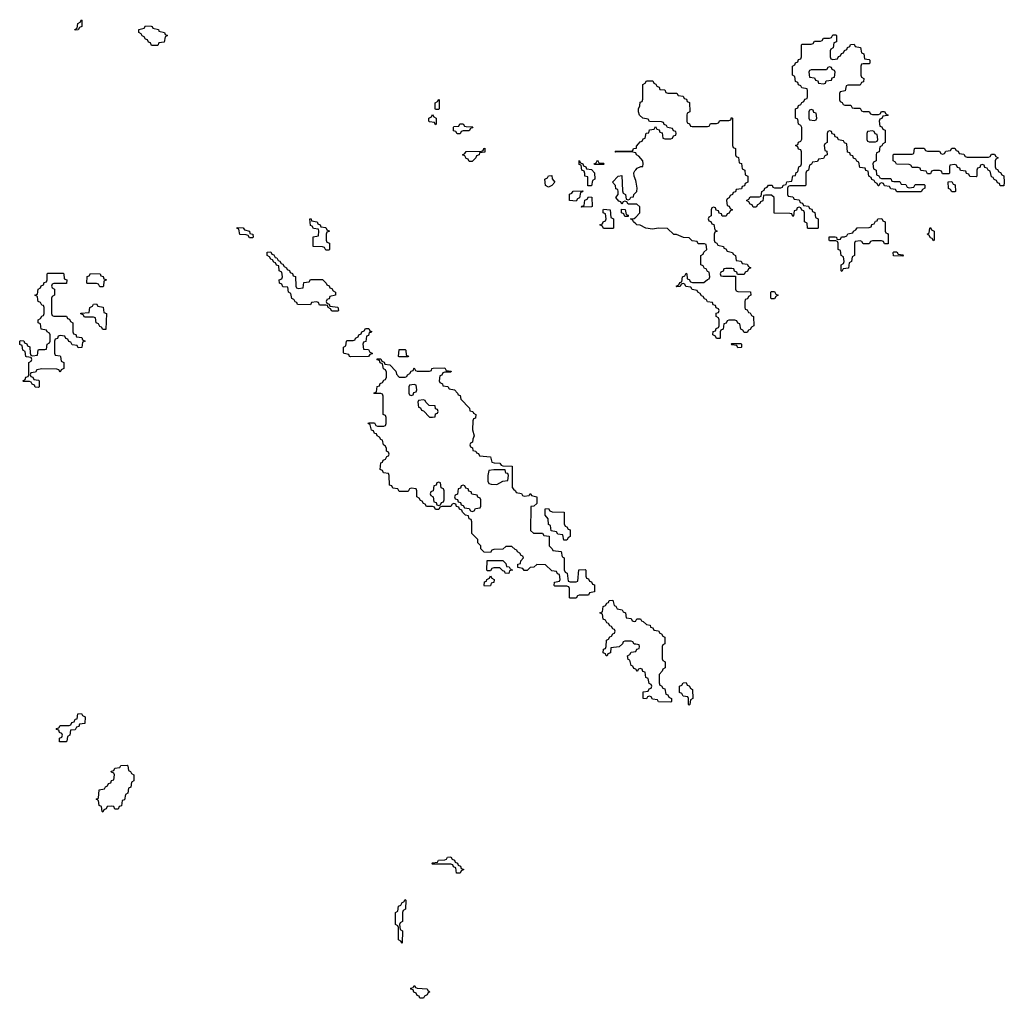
# Model space of a CAD drawing. Header units: inches. Extents: x 2886961 to 3052306, y 543424 to 918523.
# Tile 63 of 117: x 2955966 to 2962414, y 765427 to 771834. Entities that reach past the tile are written whole.
import ezdxf

# ---------------------------------------------------------------- set-up
doc = ezdxf.new("R2010")
doc.units = ezdxf.units.IN
doc.header["$MEASUREMENT"] = 0
for name, color, linetype in [('C9756', 7, 'Continuous'), ('C9757', 7, 'Continuous'), ('C9766', 7, 'Continuous'), ('C9767', 7, 'Continuous')]:
    doc.layers.add(name, color=color, linetype=linetype)

msp = doc.modelspace()

# ---------------------------------------------------------------- linework, layer by layer
at = {"layer": 'C9756', "color": 6}
for points in [[(2956174, 770000), (2956174, 769910), (2956178, 769898), (2956190, 769894), (2956272.7, 769892.7), (2956278, 769878), (2956292.7, 769872.7), (2956298, 769858), (2956314, 769850), (2956314, 769790), (2956318, 769778), (2956332.7, 769772.7), (2956338, 769758), (2956372.7, 769752.7), (2956378, 769738), (2956394, 769730), (2956378, 769722), (2956372.7, 769687.3), (2956350, 769686), (2956342, 769702), (2956310, 769706), (2956302, 769722), (2956287.3, 769727.3), (2956282, 769742), (2956267.3, 769747.3), (2956262, 769762), (2956230, 769766), (2956218, 769762), (2956212.7, 769747.3), (2956198, 769742), (2956194, 769730), (2956194, 769650), (2956198, 769638), (2956230, 769634), (2956234, 769630), (2956238, 769598), (2956254, 769590), (2956254, 769550), (2956238, 769542), (2956230, 769526), (2956222, 769542), (2956210, 769546), (2956110, 769548), (2956078, 769542), (2956070, 769526), (2956038, 769522), (2956034, 769510), (2956038, 769498), (2956052.7, 769492.7), (2956058, 769478), (2956090, 769474), (2956094, 769470), (2956094, 769430), (2956090, 769426), (2956067.3, 769427.3), (2956062, 769442), (2956047.3, 769447.3), (2956042, 769462), (2956030, 769466), (2955990, 769466), (2955986, 769470), (2956002, 769478), (2956007.3, 769492.7), (2956022, 769498), (2956026, 769510), (2956026, 769590), (2956042, 769598), (2956046, 769610), (2956042, 769622), (2956010, 769626), (2956006, 769630), (2956002, 769662), (2955986, 769670), (2955982, 769702), (2955967.3, 769707.3), (2955966, 769730), (2955970, 769734), (2955992.7, 769732.7), (2955998, 769718), (2956012.7, 769712.7), (2956018, 769698), (2956032.7, 769692.7), (2956034, 769650), (2956038, 769638), (2956050, 769634), (2956082, 769638), (2956086, 769670), (2956090, 769674), (2956130, 769674), (2956142, 769678), (2956146, 769710), (2956162, 769718), (2956166, 769730), (2956166, 769770), (2956162, 769782), (2956146, 769790), (2956142, 769802), (2956107.3, 769807.3), (2956102, 769842), (2956086, 769850), (2956086, 769870), (2956102, 769878), (2956110, 769894), (2956122, 769898), (2956126, 769910), (2956126, 769950), (2956122, 769962), (2956110, 769966), (2956102, 769982), (2956086, 769990), (2956084.8, 770000)], [(2957977.3, 770000), (2957974, 769990), (2957978, 769978), (2957992.7, 769972.7), (2957998, 769958), (2958050, 769952), (2958054, 769930), (2958050, 769926), (2958010, 769926), (2958002, 769942), (2957986, 769950), (2957982, 769962), (2957970, 769966), (2957930, 769966), (2957922, 769982), (2957910, 769986), (2957878, 769982), (2957870, 769968), (2957786, 769970), (2957782, 769982), (2957770, 769986), (2957763, 770000)], [(2960000, 767744.7), (2959990, 767746), (2959982, 767762), (2959970, 767766), (2959930, 767766), (2959918, 767762), (2959912.7, 767747.3), (2959891.6, 767728.4), (2959838, 767722), (2959834, 767690), (2959818, 767682), (2959814, 767670), (2959806, 767670), (2959802, 767682), (2959786, 767690), (2959790, 767714), (2959802, 767718), (2959806, 767730), (2959808.4, 767771.6), (2959822, 767778), (2959830, 767794), (2959842, 767798), (2959850, 767814), (2959862, 767818), (2959866, 767830), (2959862, 767842), (2959850, 767846), (2959842, 767862), (2959830, 767866), (2959822, 767882), (2959810, 767886), (2959802, 767902), (2959786, 767910), (2959782, 767942), (2959766, 767950), (2959782, 767958), (2959787.3, 767992.7), (2959802, 767998), (2959810, 768014), (2959822, 768018), (2959827.3, 768032.7), (2959850, 768034), (2959858, 767998), (2959870, 767994), (2959878, 767978), (2959911.6, 767971.6), (2959918, 767958), (2959934, 767950), (2959938, 767918), (2959970, 767914), (2959978, 767898), (2959990, 767894), (2960000, 767897.3)], [(2960000, 767582.7), (2959987.3, 767587.3), (2959982, 767602), (2959970, 767606), (2959962, 767642), (2959950, 767646), (2959946, 767670), (2959962, 767678), (2959970, 767694), (2960000, 767697.7)]]:
    msp.add_lwpolyline(points, dxfattribs=at)
for points in [[(2956510, 769806), (2956502, 769822), (2956490, 769826), (2956482, 769842), (2956466, 769850), (2956462, 769882), (2956450, 769886), (2956390, 769886), (2956382, 769902), (2956367.3, 769907.3), (2956367.3, 769912.7), (2956422, 769918), (2956426, 769950), (2956442, 769958), (2956448.4, 769971.6), (2956470, 769974), (2956478, 769958), (2956512.7, 769952.7), (2956518, 769918), (2956534, 769910), (2956530, 769806)], [(2958132.7, 769627.3), (2958126, 769630), (2958122, 769642), (2958090, 769648), (2958087.3, 769652.7), (2958086, 769690), (2958102, 769698), (2958106, 769730), (2958110, 769734), (2958150, 769734), (2958162, 769738), (2958166, 769750), (2958182, 769758), (2958186, 769770), (2958202, 769778), (2958206, 769790), (2958222, 769798), (2958230, 769812), (2958251.6, 769811.6), (2958258, 769798), (2958272, 769792), (2958266, 769786), (2958254, 769786), (2958250, 769766), (2958238, 769762), (2958232, 769728), (2958218, 769722), (2958214, 769710), (2958218, 769678), (2958250, 769674), (2958258, 769658), (2958274, 769650), (2958274, 769646), (2958258, 769642), (2958250, 769628)], [(2958450, 769626), (2958446, 769630), (2958450, 769674), (2958490, 769674), (2958494, 769670), (2958498, 769638), (2958512, 769632), (2958510, 769626)], [(2958450, 769494), (2958490, 769494), (2958502, 769498), (2958506, 769510), (2958522, 769518), (2958530, 769534), (2958542, 769538), (2958550, 769554), (2958558, 769538), (2958570, 769534), (2958650, 769534), (2958662, 769538), (2958666, 769550), (2958672.7, 769552.7), (2958750, 769554), (2958758, 769538), (2958792.7, 769532.7), (2958790, 769526), (2958750, 769526), (2958738, 769522), (2958730, 769506), (2958718, 769502), (2958714, 769470), (2958718, 769458), (2958734, 769450), (2958738, 769438), (2958770, 769432), (2958778, 769418), (2958814, 769410), (2958834, 769390), (2958838, 769378), (2958850, 769374), (2958854, 769350), (2958912, 769290), (2958914, 769274), (2958934, 769270), (2958938, 769258), (2958954, 769250), (2958950, 769226), (2958938, 769222), (2958932.7, 769207.3), (2958931.3, 769150), (2958942, 769110), (2958932.7, 769087.3), (2958931.6, 769068.4), (2958918, 769062), (2958914, 769050), (2958918, 769038), (2958931.6, 769031.6), (2958934, 769014), (2958954, 769010), (2958958, 768998), (2958970, 768994), (2958978, 768978), (2959050, 768972), (2959058, 768938), (2959072.7, 768932.7), (2959110, 768931.3), (2959118, 768918), (2959130, 768914), (2959192, 768910), (2959191.6, 768771.6), (2959199.6, 768759.6), (2959214, 768750), (2959218, 768738), (2959251.6, 768731.6), (2959258, 768718), (2959270, 768714), (2959302, 768718), (2959310, 768732), (2959318, 768718), (2959352, 768710), (2959352.7, 768667.3), (2959334, 768650), (2959314, 768646), (2959312, 768490), (2959330, 768472), (2959390, 768472), (2959398, 768458), (2959432.7, 768452.7), (2959434, 768390), (2959454, 768370), (2959458, 768358), (2959512.7, 768352.7), (2959518, 768318), (2959530, 768314), (2959532.7, 768307.3), (2959532.7, 768232.7), (2959538, 768218), (2959552, 768210), (2959558, 768158), (2959570, 768154), (2959610, 768154), (2959622, 768158), (2959628.4, 768231.6), (2959670, 768234), (2959674, 768230), (2959674, 768190), (2959678, 768178), (2959690, 768174), (2959698, 768158), (2959710, 768154), (2959718, 768138), (2959730, 768134), (2959731.3, 768088.7), (2959698, 768082), (2959690, 768066), (2959630, 768066), (2959618, 768062), (2959610, 768048), (2959570, 768046), (2959566, 768050), (2959566, 768110), (2959562, 768122), (2959550, 768126), (2959470, 768126), (2959466, 768130), (2959467.3, 768152.7), (2959502, 768158), (2959506, 768170), (2959502, 768202), (2959487.3, 768207.3), (2959482, 768222), (2959450, 768226), (2959410, 768266), (2959352.7, 768267.3), (2959334, 768250), (2959310, 768248), (2959290, 768228), (2959270, 768228), (2959262, 768242), (2959228, 768248), (2959228, 768270), (2959246, 768274), (2959248.4, 768291.6), (2959266, 768310), (2959262, 768322), (2959250, 768326), (2959242, 768342), (2959226, 768350), (2959222, 768362), (2959210, 768366), (2959190, 768386), (2959150, 768386), (2959130, 768368), (2959070, 768366), (2959058, 768362), (2959050, 768346), (2959007.3, 768347.3), (2958986, 768370), (2958986, 768390), (2958966, 768410), (2958966, 768430), (2958926, 768470), (2958927.3, 768547.3), (2958922, 768562), (2958910, 768566), (2958906, 768586), (2958886, 768590), (2958866, 768610), (2958862, 768622), (2958846, 768630), (2958842, 768642), (2958827.3, 768647.3), (2958822, 768662), (2958810, 768666), (2958798, 768662), (2958790, 768646), (2958730, 768646), (2958718, 768642), (2958711.6, 768628.4), (2958688.4, 768628.4), (2958682, 768642), (2958670, 768646), (2958630, 768646), (2958622, 768662), (2958610, 768666), (2958602, 768682), (2958590, 768686), (2958582, 768702), (2958566, 768710), (2958566, 768750), (2958562, 768762), (2958530, 768766), (2958518, 768762), (2958510, 768746), (2958450, 768746), (2958442, 768762), (2958410, 768766), (2958402, 768782), (2958387.3, 768787.3), (2958386, 768850), (2958382, 768862), (2958348.4, 768868.4), (2958342, 768882), (2958326, 768890), (2958330, 768934), (2958342, 768938), (2958346, 768950), (2958362, 768958), (2958370, 768974), (2958382, 768978), (2958386, 768990), (2958382, 769002), (2958368.4, 769008.4), (2958367.3, 769027.3), (2958362, 769042), (2958348, 769050), (2958342, 769082), (2958330, 769086), (2958322, 769102), (2958306, 769110), (2958302, 769122), (2958290, 769126), (2958282, 769142), (2958270, 769146), (2958262, 769182), (2958248, 769190), (2958250, 769194), (2958290, 769194), (2958298, 769178), (2958310, 769174), (2958350, 769174), (2958362, 769178), (2958366, 769190), (2958366, 769230), (2958362, 769242), (2958346, 769250), (2958346, 769370), (2958342, 769382), (2958330, 769386), (2958290, 769386), (2958286, 769390), (2958302, 769398), (2958307.3, 769432.7), (2958322, 769438), (2958327.3, 769452.7), (2958342, 769458), (2958350, 769474), (2958362, 769478), (2958367.3, 769492.7), (2958367.3, 769527.3), (2958362, 769542), (2958348.4, 769548.4), (2958342, 769582), (2958327.3, 769587.3), (2958322, 769602), (2958307.3, 769607.3), (2958306, 769614), (2958330, 769614), (2958338, 769598), (2958352.7, 769592.7), (2958358, 769578), (2958390, 769574), (2958430, 769534), (2958432.7, 769512.7)], [(2958550, 769446), (2958518, 769442), (2958514, 769430), (2958514, 769390), (2958518, 769378), (2958530, 769374), (2958542, 769378), (2958547.3, 769392.7), (2958562, 769398), (2958566, 769410), (2958562, 769442)], [(2958610, 769346), (2958578, 769342), (2958574, 769330), (2958578, 769298), (2958590, 769294), (2958598, 769278), (2958610, 769274), (2958650, 769232), (2958670, 769232), (2958686, 769234), (2958690, 769254), (2958702, 769258), (2958706, 769270), (2958702, 769282), (2958690, 769286), (2958686, 769306), (2958648.4, 769308.4), (2958626, 769330), (2958622, 769342)], [(2959070, 768888), (2959038, 768882), (2959032, 768850), (2959032.7, 768812.7), (2959038, 768798), (2959052.7, 768792.7), (2959090, 768792), (2959110, 768802), (2959130, 768812), (2959162, 768818), (2959166, 768850), (2959162, 768862), (2959150, 768866), (2959146, 768886)], [(2958710, 768806), (2958698, 768802), (2958692.7, 768787.3), (2958678, 768782), (2958674, 768750), (2958658, 768742), (2958654, 768730), (2958658, 768718), (2958674, 768710), (2958678, 768678), (2958692.7, 768672.7), (2958698, 768658), (2958710, 768654), (2958722, 768658), (2958727.3, 768672.7), (2958742, 768678), (2958746, 768690), (2958746, 768750), (2958742, 768762), (2958726, 768770), (2958722, 768802)], [(2958870, 768786), (2958858, 768782), (2958852.7, 768767.3), (2958838, 768762), (2958832.7, 768727.3), (2958818, 768722), (2958814, 768710), (2958818, 768698), (2958832.7, 768692.7), (2958838, 768678), (2958852.7, 768672.7), (2958858, 768658), (2958870, 768654), (2958878, 768638), (2958910, 768634), (2958918, 768618), (2958930, 768614), (2958942, 768618), (2958950, 768634), (2958982, 768638), (2958986, 768650), (2958986, 768690), (2958982, 768702), (2958967.3, 768707.3), (2958962, 768722), (2958927.3, 768727.3), (2958922, 768742), (2958907.3, 768747.3), (2958902, 768762), (2958887.3, 768767.3), (2958882, 768782)], [(2959530, 768426), (2959522, 768462), (2959490, 768466), (2959482, 768482), (2959447.3, 768487.3), (2959442, 768522), (2959428, 768530), (2959427.3, 768567.3), (2959408, 768590), (2959407.3, 768632.7), (2959430, 768634), (2959438, 768618), (2959452.7, 768612.7), (2959532, 768610), (2959532.7, 768532.7), (2959538, 768518), (2959550, 768514), (2959558, 768498), (2959570, 768494), (2959571.6, 768488.4), (2959572, 768450), (2959558, 768442), (2959550, 768426)], [(2959170, 768209), (2959146, 768210), (2959142, 768222), (2959130, 768226), (2959110, 768246), (2959070, 768246), (2959058, 768242), (2959050, 768226), (2959030, 768226), (2959026, 768230), (2959027.3, 768292.7), (2959130, 768294), (2959150, 768274), (2959154, 768254), (2959171.6, 768251.6), (2959178, 768238), (2959194, 768230), (2959174, 768226)], [(2959010, 768126), (2959008, 768130), (2959010, 768154), (2959022, 768158), (2959026, 768170), (2959042, 768178), (2959050, 768194), (2959058, 768178), (2959074, 768170), (2959072, 768150), (2959054, 768146), (2959050, 768128)], [(2956270, 767106), (2956227.3, 767107.3), (2956226, 767130), (2956242, 767138), (2956246, 767150), (2956242, 767162), (2956227.3, 767167.3), (2956222, 767182), (2956207.3, 767187.3), (2956207.3, 767192.7), (2956222, 767198), (2956230, 767214), (2956290, 767214), (2956302, 767218), (2956307.3, 767232.7), (2956322, 767238), (2956330, 767254), (2956342, 767258), (2956346, 767290), (2956371.6, 767291.6), (2956378, 767278), (2956394, 767270), (2956392.7, 767227.3), (2956358, 767222), (2956352.7, 767207.3), (2956338, 767202), (2956330, 767186), (2956298, 767182), (2956294, 767150), (2956278, 767142), (2956274, 767110)], [(2956590, 766666), (2956582, 766682), (2956570, 766686), (2956538, 766682), (2956532.7, 766667.3), (2956518, 766662), (2956510, 766646), (2956506, 766650), (2956502, 766682), (2956486, 766690), (2956482, 766722), (2956466, 766730), (2956482, 766738), (2956487.3, 766792.7), (2956522, 766798), (2956527.3, 766812.7), (2956542, 766818), (2956547.3, 766832.7), (2956562, 766838), (2956567.3, 766852.7), (2956582, 766858), (2956586, 766890), (2956582, 766902), (2956567.3, 766907.3), (2956566, 766914), (2956582, 766918), (2956590, 766934), (2956622, 766938), (2956628.4, 766951.6), (2956670, 766954), (2956674, 766950), (2956678, 766918), (2956692.7, 766912.7), (2956698, 766898), (2956714, 766890), (2956714, 766850), (2956698, 766842), (2956694, 766810), (2956678, 766802), (2956674, 766770), (2956658, 766762), (2956652.7, 766727.3), (2956638, 766722), (2956632.7, 766687.3), (2956618, 766682), (2956610, 766666)], [(2958850, 766246), (2958827.3, 766247.3), (2958822, 766282), (2958807.3, 766287.3), (2958802, 766302), (2958790, 766306), (2958670, 766306), (2958666, 766310), (2958670, 766314), (2958702, 766318), (2958708.4, 766331.6), (2958750, 766334), (2958762, 766338), (2958768.4, 766351.6), (2958790, 766354), (2958798, 766338), (2958812.7, 766332.7), (2958818, 766318), (2958832.7, 766312.7), (2958838, 766298), (2958852.7, 766292.7), (2958858, 766278), (2958874, 766270), (2958858, 766262)], [(2958470, 765788), (2958462, 765802), (2958446, 765810), (2958446, 765890), (2958442, 765902), (2958426, 765910), (2958426, 765990), (2958442, 765998), (2958446, 766030), (2958462, 766038), (2958470, 766054), (2958482, 766058), (2958490, 766074), (2958494, 766070), (2958492, 766010), (2958478, 766002), (2958474, 765990), (2958474, 765930), (2958458, 765922), (2958454, 765910), (2958458, 765878), (2958474, 765870)], [(2958587.3, 765427.3), (2958582, 765442), (2958570, 765446), (2958562, 765462), (2958547.3, 765467.3), (2958542, 765482), (2958527.3, 765487.3), (2958527.3, 765492.7), (2958542, 765498), (2958550, 765511.3), (2958558, 765498), (2958570, 765494), (2958634, 765490), (2958638, 765478), (2958652, 765470), (2958638, 765462), (2958634, 765450), (2958618, 765442), (2958610, 765428)]]:
    msp.add_lwpolyline(points, close=True, dxfattribs=at)
at = {"layer": 'C9757', "color": 6}
for points in [[(2956330, 771766), (2956328, 771770), (2956342, 771778), (2956346, 771810), (2956362, 771818), (2956370, 771834), (2956374, 771830), (2956374, 771790), (2956358, 771782), (2956350, 771768)], [(2956830, 771666), (2956822, 771682), (2956810, 771686), (2956802, 771702), (2956790, 771706), (2956782, 771722), (2956767.3, 771727.3), (2956762, 771742), (2956746, 771750), (2956746, 771770), (2956782, 771778), (2956790, 771794), (2956827.3, 771792.7), (2956834, 771790), (2956838, 771778), (2956874, 771770), (2956878, 771758), (2956914, 771750), (2956918, 771738), (2956934, 771730), (2956918, 771722), (2956912.7, 771687.3), (2956878, 771682), (2956870, 771666)], [(2958690, 771246), (2958686, 771250), (2958686, 771290), (2958702, 771298), (2958710, 771314), (2958714, 771310), (2958714, 771250), (2958710, 771246)], [(2958690, 771146), (2958682, 771162), (2958650, 771166), (2958646, 771170), (2958646, 771190), (2958662, 771198), (2958670, 771214), (2958678, 771198), (2958694, 771190), (2958694, 771150)], [(2958830, 771086), (2958822, 771102), (2958807.3, 771107.3), (2958806, 771130), (2958810, 771134), (2958842, 771138), (2958848, 771152), (2958870, 771152), (2958878, 771138), (2958890, 771134), (2958932.7, 771132.7), (2958930, 771126), (2958918, 771122), (2958910, 771106), (2958870, 771106), (2958858, 771102), (2958850, 771086)], [(2958910, 770906), (2958902, 770922), (2958890, 770926), (2958882, 770942), (2958866, 770950), (2958882, 770958), (2958890, 770972), (2958990, 770974), (2959002, 770978), (2959006, 770990), (2959012.7, 770992.7), (2959012.7, 770967.3), (2958978, 770962), (2958974, 770950), (2958958, 770942), (2958954, 770930), (2958930, 770906)], [(2959686, 770746), (2959686, 770806), (2959668, 770810), (2959667.3, 770827.3), (2959662, 770842), (2959648, 770850), (2959642, 770882), (2959630, 770886), (2959630, 770912), (2959638, 770898), (2959654, 770890), (2959658, 770878), (2959674, 770870), (2959678, 770858), (2959710, 770854), (2959731.3, 770831.3), (2959732, 770790), (2959718, 770782), (2959710, 770746)], [(2959730, 770886), (2959728, 770890), (2959742, 770898), (2959750, 770914), (2959758, 770898), (2959790, 770894), (2959794, 770890), (2959790, 770886)], [(2959430, 770738), (2959408.4, 770748.4), (2959406, 770790), (2959422, 770798), (2959428.4, 770811.6), (2959450, 770814), (2959452.7, 770792.7), (2959471.1, 770771.1), (2959450, 770748)], [(2959610, 770646), (2959566, 770650), (2959567.3, 770692.7), (2959582, 770698), (2959590, 770712), (2959654, 770714), (2959652.7, 770707.3), (2959638, 770702), (2959632.7, 770667.3), (2959618, 770662)], [(2959646, 770606), (2959647.3, 770612.7), (2959662, 770618), (2959667.3, 770652.7), (2959682, 770658), (2959690, 770674), (2959712, 770672), (2959714, 770610), (2959710, 770608)], [(2959850, 770466), (2959790, 770468), (2959782, 770482), (2959766, 770490), (2959782, 770498), (2959786, 770510), (2959802, 770518), (2959806, 770530), (2959802, 770562), (2959786, 770570), (2959786, 770590), (2959790, 770594), (2959832, 770590), (2959838, 770538), (2959854, 770530), (2959854, 770470)], [(2959930, 770546), (2959922, 770562), (2959906, 770570), (2959907.3, 770592.7), (2959932, 770592), (2959938, 770558), (2959950, 770554), (2959950, 770546)], [(2957470, 770406), (2957462, 770422), (2957450, 770426), (2957407.3, 770427.3), (2957402, 770462), (2957390, 770466), (2957390, 770474), (2957430, 770471.3), (2957438, 770458), (2957472, 770450), (2957474, 770434), (2957492, 770430), (2957494, 770410), (2957490, 770406)], [(2957970, 770326), (2957962, 770342), (2957950, 770346), (2957888, 770350), (2957888.4, 770411.6), (2957922, 770418), (2957926, 770450), (2957922, 770462), (2957890, 770466), (2957882, 770482), (2957870, 770486), (2957866, 770530), (2957874, 770530), (2957878, 770518), (2957914, 770510), (2957918, 770498), (2957934, 770490), (2957938, 770478), (2957970, 770474), (2957978, 770458), (2957994, 770450), (2957978, 770442), (2957974, 770430), (2957974, 770390), (2957978, 770378), (2957994, 770370), (2957994, 770330), (2957990, 770326)], [(2956490, 770086), (2956482, 770102), (2956470, 770106), (2956410, 770106), (2956406, 770110), (2956407.3, 770152.7), (2956422, 770158), (2956430, 770172), (2956494, 770170), (2956498, 770158), (2956512.7, 770152.7), (2956518, 770138), (2956534, 770130), (2956518, 770122), (2956514, 770090), (2956510, 770086)]]:
    msp.add_lwpolyline(points, close=True, dxfattribs=at)
for points in [[(2960000, 770962.4), (2959970, 770968), (2959870, 770966), (2959866, 770974), (2959970, 770974), (2959982, 770978), (2959986, 770990), (2960000, 770992.8)], [(2960000, 770627.2), (2959950, 770626), (2959942, 770642), (2959930, 770646), (2959918, 770642), (2959910, 770626), (2959902, 770642), (2959890, 770646), (2959868.9, 770668.9), (2959886, 770690), (2959886, 770710), (2959882, 770722), (2959870, 770726), (2959868, 770748), (2959848, 770770), (2959886, 770810), (2959910, 770814), (2959912.7, 770712.7), (2959918, 770698), (2959934, 770690), (2959938, 770658), (2959950, 770654), (2959962, 770658), (2959968, 770672), (2959986, 770674), (2959988, 770690), (2960000, 770702)], [(2960000, 770780.7), (2959989, 770810), (2959988.9, 770831.1), (2959994.6, 770845.4), (2960000, 770851.3)], [(2960000, 770497.3), (2959986, 770510), (2959982, 770522), (2959966, 770530), (2959990, 770532), (2960000, 770542)], [(2957763, 770000), (2957762, 770002), (2957748.4, 770008.4), (2957742, 770042), (2957726, 770050), (2957722, 770082), (2957690, 770086), (2957682, 770102), (2957668.4, 770108.4), (2957666, 770130), (2957682, 770138), (2957686, 770150), (2957682, 770182), (2957666, 770190), (2957662, 770222), (2957647.3, 770227.3), (2957642, 770242), (2957630, 770246), (2957622, 770262), (2957610, 770266), (2957602, 770282), (2957586, 770290), (2957587.3, 770312.7), (2957610, 770314), (2957618, 770298), (2957630, 770294), (2957638, 770278), (2957650, 770274), (2957658, 770258), (2957670, 770254), (2957678, 770238), (2957690, 770234), (2957698, 770218), (2957714, 770210), (2957718, 770198), (2957732.7, 770192.7), (2957738, 770178), (2957752.7, 770172.7), (2957758, 770158), (2957772.7, 770152.7), (2957774, 770090), (2957778, 770078), (2957790, 770074), (2957822, 770078), (2957827.3, 770112.7), (2957862, 770118), (2957870, 770134), (2957950, 770134), (2957974, 770110), (2957978, 770098), (2957992.7, 770092.7), (2957998, 770078), (2958010, 770074), (2958018, 770058), (2958034, 770050), (2958034, 770030), (2957998, 770022), (2957992.7, 770007.3), (2957978, 770002), (2957977.3, 770000)], [(2956084.8, 770000), (2956082, 770022), (2956066, 770030), (2956082, 770038), (2956086, 770070), (2956102, 770078), (2956107.3, 770092.7), (2956122, 770098), (2956127.3, 770112.7), (2956142, 770118), (2956146, 770130), (2956146, 770170), (2956150, 770174), (2956250, 770174), (2956254, 770170), (2956258, 770138), (2956274, 770130), (2956272.7, 770107.3), (2956190, 770106), (2956178, 770102), (2956174, 770090), (2956178, 770078), (2956194, 770070), (2956194, 770030), (2956178, 770022), (2956174, 770010), (2956174, 770000)]]:
    msp.add_lwpolyline(points, dxfattribs=at)
at = {"layer": 'C9766', "color": 6}
for points in [[(2960717.3, 770000), (2960714, 769990), (2960714, 769950), (2960718, 769938), (2960730, 769934), (2960738, 769918), (2960750, 769914), (2960758, 769898), (2960771.6, 769891.6), (2960774, 769830), (2960758, 769822), (2960750, 769806), (2960738, 769802), (2960730, 769786), (2960710, 769786), (2960702, 769802), (2960688.4, 769808.4), (2960682, 769842), (2960668, 769848), (2960662, 769862), (2960650, 769866), (2960610, 769866), (2960598, 769862), (2960592.7, 769847.3), (2960578, 769842), (2960572.7, 769807.3), (2960558, 769802), (2960554, 769790), (2960554, 769750), (2960550, 769746), (2960530, 769746), (2960522, 769762), (2960506, 769770), (2960507.3, 769792.7), (2960522, 769798), (2960527.3, 769812.7), (2960542, 769818), (2960546, 769830), (2960546, 769870), (2960542, 769882), (2960528, 769890), (2960528, 769912), (2960542, 769918), (2960546, 769930), (2960542, 769942), (2960527.3, 769947.3), (2960522, 769962), (2960507.3, 769967.3), (2960502, 769982), (2960470, 769986), (2960463, 770000)], [(2960000, 767897.3), (2960002, 767898), (2960008.4, 767911.6), (2960031.3, 767911.3), (2960038, 767898), (2960050, 767894), (2960070, 767874), (2960094, 767870), (2960098, 767858), (2960112.7, 767852.7), (2960118, 767838), (2960150, 767834), (2960158, 767818), (2960170, 767814), (2960178, 767798), (2960191.6, 767791.6), (2960191.6, 767748.4), (2960178, 767742), (2960174, 767730), (2960174, 767650), (2960178, 767638), (2960194, 767630), (2960194, 767590), (2960178, 767582), (2960174, 767570), (2960152.7, 767547.3), (2960152.7, 767492.7), (2960158, 767478), (2960170, 767474), (2960178, 767458), (2960190, 767454), (2960198, 767418), (2960210, 767414), (2960218, 767398), (2960234, 767390), (2960234, 767370), (2960230, 767366), (2960148.4, 767368.4), (2960142, 767382), (2960110, 767386), (2960102, 767402), (2960090, 767406), (2960078, 767402), (2960071.6, 767388.4), (2960048, 767390), (2960050, 767434), (2960082, 767438), (2960087.3, 767452.7), (2960102, 767458), (2960106, 767470), (2960102, 767482), (2960087.3, 767487.3), (2960082, 767522), (2960067.3, 767527.3), (2960062, 767562), (2960047.3, 767567.3), (2960042, 767582), (2960030, 767586), (2960018, 767582), (2960010, 767566), (2960002, 767582), (2960000, 767582.7)], [(2960000, 767697.7), (2960002, 767698), (2960007.3, 767712.7), (2960022, 767718), (2960026, 767730), (2960022, 767742), (2960000, 767744.7)]]:
    msp.add_lwpolyline(points, dxfattribs=at)
for points in [[(2960670, 769686), (2960662, 769702), (2960630, 769706), (2960626, 769710), (2960630, 769714), (2960690, 769714), (2960694, 769710), (2960694, 769690), (2960690, 769688)], [(2960350, 767346), (2960346, 767350), (2960346, 767390), (2960342, 767402), (2960310, 767406), (2960302, 767422), (2960286, 767430), (2960288, 767470), (2960302, 767478), (2960310, 767492), (2960330, 767494), (2960338, 767478), (2960350, 767474), (2960358, 767458), (2960372, 767450), (2960374, 767390), (2960358, 767382), (2960354, 767350)]]:
    msp.add_lwpolyline(points, close=True, dxfattribs=at)
at = {"layer": 'C9767', "color": 6}
for points in [[(2961290, 771574), (2961322, 771578), (2961327.3, 771592.7), (2961342, 771598), (2961347.3, 771612.7), (2961362, 771618), (2961367.3, 771632.7), (2961382, 771638), (2961387.3, 771652.7), (2961402, 771658), (2961407.3, 771672.7), (2961430, 771674), (2961438, 771658), (2961472.7, 771652.7), (2961478, 771618), (2961494, 771610), (2961498, 771578), (2961530, 771574), (2961534, 771570), (2961534, 771550), (2961530, 771546), (2961490, 771546), (2961478, 771542), (2961474, 771530), (2961474, 771470), (2961478, 771458), (2961494, 771450), (2961492.7, 771427.3), (2961478, 771422), (2961470, 771406), (2961390, 771406), (2961378, 771402), (2961372, 771368), (2961338, 771362), (2961334, 771350), (2961334, 771310), (2961338, 771298), (2961352.7, 771292.7), (2961358, 771278), (2961370, 771274), (2961410, 771274), (2961418, 771258), (2961430, 771254), (2961470, 771254), (2961478, 771238), (2961490, 771234), (2961530, 771234), (2961538, 771218), (2961550, 771214), (2961590, 771214), (2961602, 771218), (2961610, 771234), (2961630, 771234), (2961638, 771218), (2961654, 771210), (2961650, 771206), (2961618, 771202), (2961612.7, 771187.3), (2961598, 771182), (2961594, 771170), (2961598, 771138), (2961612.7, 771132.7), (2961618, 771118), (2961634, 771110), (2961634, 771030), (2961618, 771022), (2961612.7, 771007.3), (2961598, 771002), (2961594, 770970), (2961578, 770962), (2961574, 770950), (2961574, 770910), (2961558, 770902), (2961554, 770890), (2961558, 770858), (2961574, 770850), (2961578, 770818), (2961592.7, 770812.7), (2961598, 770798), (2961610, 770794), (2961670, 770794), (2961678, 770778), (2961690, 770774), (2961730, 770774), (2961738, 770758), (2961770, 770754), (2961778, 770738), (2961790, 770734), (2961822, 770738), (2961830, 770754), (2961890, 770754), (2961894, 770750), (2961894, 770730), (2961878, 770722), (2961870, 770706), (2961710, 770708), (2961702, 770722), (2961670, 770726), (2961662, 770742), (2961630, 770746), (2961622, 770762), (2961610, 770766), (2961598, 770762), (2961592.7, 770747.3), (2961587.3, 770747.3), (2961582, 770762), (2961567.3, 770767.3), (2961562, 770782), (2961547.3, 770787.3), (2961542, 770802), (2961526, 770810), (2961522, 770842), (2961507.3, 770847.3), (2961502, 770862), (2961467.3, 770867.3), (2961462, 770902), (2961447.3, 770907.3), (2961442, 770922), (2961427.3, 770927.3), (2961422, 770942), (2961407.3, 770947.3), (2961402, 770962), (2961387.3, 770967.3), (2961382, 771022), (2961367.3, 771027.3), (2961362, 771042), (2961327.3, 771047.3), (2961322, 771062), (2961307.3, 771067.3), (2961302, 771082), (2961287.3, 771087.3), (2961282, 771102), (2961270, 771106), (2961258, 771102), (2961254, 771090), (2961254, 771030), (2961238, 771022), (2961234, 771010), (2961238, 770978), (2961252.7, 770972.7), (2961254, 770950), (2961238, 770942), (2961230, 770926), (2961198, 770922), (2961190, 770906), (2961158, 770902), (2961152, 770888), (2961138, 770882), (2961131.6, 770848.4), (2961118, 770842), (2961114, 770830), (2961114, 770750), (2961110, 770746), (2961010, 770746), (2960998, 770742), (2960994, 770730), (2960994, 770690), (2960998, 770678), (2961030, 770674), (2961038, 770658), (2961070, 770654), (2961078, 770638), (2961092.7, 770632.7), (2961098, 770618), (2961132.7, 770612.7), (2961138, 770598), (2961152.7, 770592.7), (2961158, 770578), (2961172.7, 770572.7), (2961178, 770538), (2961194, 770530), (2961194, 770470), (2961190, 770466), (2961130, 770466), (2961126, 770470), (2961122, 770502), (2961106, 770510), (2961106, 770570), (2961102, 770582), (2961087.3, 770587.3), (2961082, 770602), (2961070, 770606), (2961058, 770602), (2961052.7, 770587.3), (2961038, 770582), (2961034, 770550), (2961030, 770546), (2961022, 770562), (2961010, 770566), (2960907.3, 770567.3), (2960906, 770670), (2960890, 770686), (2960850, 770686), (2960838, 770682), (2960832.7, 770647.3), (2960818, 770642), (2960814, 770630), (2960798, 770622), (2960790, 770606), (2960770, 770606), (2960762, 770622), (2960750, 770626), (2960742, 770642), (2960726, 770650), (2960742, 770658), (2960750, 770674), (2960810, 770674), (2960822, 770678), (2960826, 770710), (2960842, 770718), (2960846, 770730), (2960862, 770738), (2960868.7, 770751.3), (2960894, 770750), (2960898, 770738), (2960910, 770734), (2960950, 770734), (2960962, 770738), (2960966, 770750), (2960986, 770754), (2960990, 770772), (2961022, 770778), (2961029.2, 770810.8), (2961046, 770814), (2961050, 770834), (2961062, 770838), (2961068, 770870), (2961082, 770878), (2961086, 770890), (2961086, 770970), (2961082, 770982), (2961067.3, 770987.3), (2961062, 771002), (2961046, 771010), (2961062, 771018), (2961067.3, 771032.7), (2961082, 771038), (2961087.3, 771052.7), (2961087.3, 771127.3), (2961082, 771142), (2961066, 771150), (2961062, 771182), (2961046, 771190), (2961046, 771250), (2961062, 771258), (2961067.3, 771272.7), (2961082, 771278), (2961087.3, 771292.7), (2961102, 771298), (2961107.3, 771312.7), (2961122, 771318), (2961126, 771330), (2961126, 771370), (2961122, 771382), (2961087.3, 771387.3), (2961082, 771402), (2961067.3, 771407.3), (2961062, 771422), (2961046, 771430), (2961042, 771462), (2961026, 771470), (2961026, 771530), (2961042, 771538), (2961047.3, 771552.7), (2961062, 771558), (2961067.3, 771572.7), (2961082, 771578), (2961086, 771590), (2961086, 771670), (2961090, 771674), (2961150, 771674), (2961162, 771678), (2961170, 771694), (2961210, 771694), (2961222, 771698), (2961230, 771714), (2961270, 771714), (2961282, 771718), (2961290, 771734), (2961310, 771734), (2961314, 771730), (2961314, 771690), (2961298, 771682), (2961294, 771650), (2961278, 771642), (2961274, 771630), (2961274, 771590), (2961278, 771578)], [(2961270, 771526), (2961258, 771522), (2961250, 771506), (2961150, 771506), (2961138, 771502), (2961134, 771490), (2961138, 771458), (2961170, 771454), (2961178, 771438), (2961192.7, 771432.7), (2961198, 771418), (2961230, 771414), (2961242, 771418), (2961247.3, 771432.7), (2961282, 771438), (2961287.3, 771452.7), (2961302, 771458), (2961306, 771490), (2961302, 771502), (2961287.3, 771507.3), (2961282, 771522)], [(2961150, 771246), (2961138, 771242), (2961134, 771230), (2961134, 771190), (2961138, 771178), (2961170, 771174), (2961182, 771178), (2961186, 771190), (2961182, 771222), (2961167.3, 771227.3), (2961162, 771242)], [(2961550, 771106), (2961518, 771102), (2961514, 771090), (2961514, 771050), (2961518, 771038), (2961530, 771034), (2961570, 771034), (2961582, 771038), (2961586, 771050), (2961582, 771082), (2961567.3, 771087.3), (2961562, 771102)], [(2962170, 770934), (2962310, 770934), (2962322, 770938), (2962330, 770954), (2962350, 770954), (2962358, 770938), (2962374, 770930), (2962358, 770922), (2962354, 770910), (2962354, 770870), (2962358, 770858), (2962370, 770854), (2962378, 770838), (2962390, 770834), (2962398, 770818), (2962411.6, 770811.6), (2962414, 770770), (2962410, 770746), (2962387.3, 770747.3), (2962382, 770762), (2962370, 770766), (2962362, 770782), (2962347.3, 770787.3), (2962342, 770802), (2962330, 770806), (2962322, 770842), (2962308, 770848), (2962302, 770862), (2962287.3, 770867.3), (2962282, 770882), (2962270, 770886), (2962258, 770882), (2962252.7, 770867.3), (2962238, 770862), (2962234, 770850), (2962234, 770810), (2962230, 770806), (2962187.3, 770807.3), (2962182, 770822), (2962167.3, 770827.3), (2962162, 770842), (2962127.3, 770847.3), (2962122, 770862), (2962107.3, 770867.3), (2962102, 770882), (2962090, 770886), (2962058, 770882), (2962054, 770870), (2962054, 770830), (2962050, 770826), (2962010, 770826), (2962002, 770842), (2961990, 770846), (2961950, 770846), (2961938, 770842), (2961930, 770826), (2961910, 770826), (2961902, 770842), (2961867.3, 770847.3), (2961862, 770862), (2961850, 770866), (2961810, 770866), (2961802, 770882), (2961790, 770886), (2961707.3, 770887.3), (2961702, 770902), (2961686, 770910), (2961686, 770950), (2961690, 770954), (2961810, 770954), (2961822, 770958), (2961826, 770990), (2961830, 770994), (2961890, 770994), (2961898, 770978), (2961910, 770974), (2961990, 770974), (2961998, 770958), (2962010, 770954), (2962022, 770958), (2962030, 770974), (2962062, 770978), (2962070, 770994), (2962090, 770994), (2962098, 770978), (2962112.7, 770972.7), (2962118, 770958), (2962150, 770954), (2962158, 770938)], [(2962070, 770706), (2962062, 770722), (2962048.4, 770728.4), (2962047.3, 770772.7), (2962070, 770774), (2962078, 770758), (2962092.7, 770752.7), (2962094, 770710), (2962090, 770706)], [(2961630, 770366), (2961622, 770382), (2961610, 770386), (2961550, 770386), (2961538, 770382), (2961530, 770366), (2961490, 770366), (2961482, 770382), (2961470, 770386), (2961438, 770382), (2961434, 770370), (2961434, 770290), (2961418, 770282), (2961414, 770250), (2961398, 770242), (2961392.7, 770207.3), (2961358, 770202), (2961350, 770186), (2961346, 770190), (2961346, 770230), (2961362, 770238), (2961366, 770250), (2961362, 770282), (2961346, 770290), (2961342, 770322), (2961326, 770330), (2961326, 770370), (2961322, 770382), (2961310, 770386), (2961270, 770386), (2961266, 770390), (2961267.3, 770412.7), (2961307.3, 770412.7), (2961314, 770410), (2961318, 770398), (2961330, 770394), (2961342, 770398), (2961348.4, 770411.6), (2961367.3, 770412.7), (2961382, 770418), (2961390, 770432), (2961422, 770438), (2961426, 770450), (2961442, 770458), (2961450, 770472), (2961530, 770474), (2961542, 770478), (2961547.3, 770492.7), (2961562, 770498), (2961570, 770514), (2961582, 770518), (2961586, 770530), (2961612.7, 770532.7), (2961618, 770518), (2961634, 770510), (2961634, 770450), (2961638, 770438), (2961650, 770434), (2961652.7, 770427.3), (2961652.7, 770367.3)], [(2961950, 770386), (2961942, 770402), (2961930, 770406), (2961922, 770422), (2961908, 770430), (2961922, 770438), (2961926, 770470), (2961930, 770474), (2961938, 770458), (2961954, 770450), (2961954, 770390)], [(2961750, 770286), (2961688.4, 770288.4), (2961686, 770310), (2961690, 770314), (2961710, 770314), (2961718, 770298), (2961750, 770294), (2961754, 770290)], [(2960890, 770006), (2960886, 770010), (2960886, 770050), (2960890, 770054), (2960910, 770054), (2960918, 770038), (2960934, 770030), (2960918, 770022), (2960910, 770006)]]:
    msp.add_lwpolyline(points, close=True, dxfattribs=at)
for points in [[(2960000, 770992.8), (2960006, 770994), (2960006, 771006), (2960018, 771022), (2960030, 771034), (2960042, 771038), (2960050, 771054), (2960062, 771058), (2960068.9, 771091.1), (2960086, 771094), (2960090, 771112), (2960122, 771118), (2960130, 771134), (2960138, 771118), (2960152.7, 771112.7), (2960158, 771098), (2960172.7, 771092.7), (2960178, 771058), (2960190, 771054), (2960230, 771054), (2960242, 771058), (2960247.3, 771072.7), (2960262, 771078), (2960266, 771090), (2960262, 771102), (2960247.3, 771107.3), (2960242, 771122), (2960207.3, 771127.3), (2960202, 771142), (2960187.3, 771147.3), (2960182, 771162), (2960170, 771166), (2960090, 771168), (2960082, 771182), (2960046, 771190), (2960026, 771210), (2960018, 771230), (2960018, 771250), (2960028, 771270), (2960030, 771294), (2960042, 771298), (2960047.3, 771312.7), (2960046, 771410), (2960062, 771418), (2960070, 771434), (2960112.7, 771432.7), (2960118, 771418), (2960132.7, 771412.7), (2960138, 771398), (2960152.7, 771392.7), (2960158, 771378), (2960190, 771374), (2960198, 771358), (2960210, 771354), (2960270, 771354), (2960278, 771338), (2960310, 771334), (2960318, 771318), (2960332.7, 771312.7), (2960338, 771298), (2960352.7, 771292.7), (2960354, 771230), (2960338, 771222), (2960334, 771210), (2960334, 771170), (2960338, 771158), (2960352.7, 771152.7), (2960358, 771138), (2960370, 771134), (2960470, 771134), (2960482, 771138), (2960490, 771154), (2960530, 771154), (2960542, 771158), (2960550, 771174), (2960610, 771174), (2960622, 771178), (2960627.3, 771192.7), (2960634, 771190), (2960634, 771010), (2960638, 770998), (2960654, 770990), (2960654, 770950), (2960658, 770938), (2960672.7, 770932.7), (2960678, 770898), (2960692.7, 770892.7), (2960698, 770858), (2960714, 770850), (2960718, 770818), (2960734, 770810), (2960734, 770770), (2960718, 770762), (2960712.7, 770747.3), (2960698, 770742), (2960692.7, 770727.3), (2960658, 770722), (2960652.7, 770707.3), (2960638, 770702), (2960634, 770690), (2960618, 770682), (2960612, 770668), (2960598, 770662), (2960594, 770650), (2960598, 770618), (2960612.7, 770612.7), (2960618, 770598), (2960634, 770590), (2960618, 770582), (2960612.7, 770567.3), (2960598, 770562), (2960592.7, 770547.3), (2960567.3, 770547.3), (2960562, 770562), (2960547.3, 770567.3), (2960542, 770582), (2960527.3, 770587.3), (2960522, 770602), (2960510, 770606), (2960498, 770602), (2960494, 770590), (2960494, 770550), (2960478, 770542), (2960474, 770530), (2960478, 770518), (2960492.7, 770512.7), (2960498, 770498), (2960512.7, 770492.7), (2960518, 770458), (2960534, 770450), (2960518, 770442), (2960514, 770430), (2960514, 770390), (2960518, 770378), (2960532, 770372), (2960538, 770358), (2960574, 770350), (2960578, 770338), (2960590, 770334), (2960598, 770318), (2960634, 770310), (2960638, 770298), (2960654, 770290), (2960658, 770258), (2960690, 770254), (2960698, 770238), (2960730, 770234), (2960738, 770218), (2960754, 770210), (2960738, 770202), (2960732.7, 770187.3), (2960718, 770182), (2960710, 770166), (2960666, 770166), (2960662, 770182), (2960647.3, 770187.3), (2960642, 770202), (2960630, 770206), (2960590, 770206), (2960578, 770202), (2960572.7, 770187.3), (2960558, 770182), (2960554, 770170), (2960558, 770158), (2960570, 770154), (2960654, 770154), (2960654, 770070), (2960658, 770058), (2960670, 770054), (2960752.7, 770052.7), (2960754, 770030), (2960738, 770022), (2960732.7, 770007.3), (2960718, 770002), (2960717.3, 770000)], [(2960000, 770851.3), (2960010, 770862), (2960034, 770874), (2960046, 770874), (2960048, 770890), (2960046, 770910), (2960020.4, 770940.4), (2960006, 770950), (2960002, 770962), (2960000, 770962.4)], [(2960000, 770702), (2960008, 770710), (2960008.9, 770731.1), (2960004, 770770), (2960000, 770780.7)], [(2960000, 770542), (2960028, 770570), (2960028, 770608), (2960007.3, 770627.3), (2960000, 770627.2)], [(2960463, 770000), (2960462, 770002), (2960450, 770006), (2960442, 770022), (2960430, 770026), (2960422, 770042), (2960406, 770050), (2960402, 770062), (2960370, 770068), (2960362, 770082), (2960328.4, 770088.4), (2960322, 770102), (2960310, 770106), (2960298, 770102), (2960291.6, 770088.4), (2960270, 770086), (2960266, 770090), (2960282, 770098), (2960290, 770114), (2960302, 770118), (2960306, 770150), (2960322, 770158), (2960330, 770174), (2960334, 770170), (2960338, 770138), (2960350, 770134), (2960358, 770118), (2960372.7, 770112.7), (2960447.3, 770112.7), (2960470, 770134), (2960482, 770138), (2960486, 770150), (2960482, 770182), (2960470, 770186), (2960462, 770202), (2960450, 770206), (2960442, 770222), (2960426, 770230), (2960426, 770290), (2960442, 770298), (2960447.3, 770312.7), (2960466, 770330), (2960462, 770362), (2960450, 770366), (2960410, 770366), (2960402, 770382), (2960370, 770386), (2960350, 770406), (2960312.7, 770407.3), (2960267.3, 770427.3), (2960250, 770428), (2960208, 770468), (2960150, 770468.7), (2960110, 770462), (2960066, 770470), (2960028.7, 770488.7), (2960008, 770490), (2960000, 770497.3)]]:
    msp.add_lwpolyline(points, dxfattribs=at)

doc.saveas('drawing.dxf')
